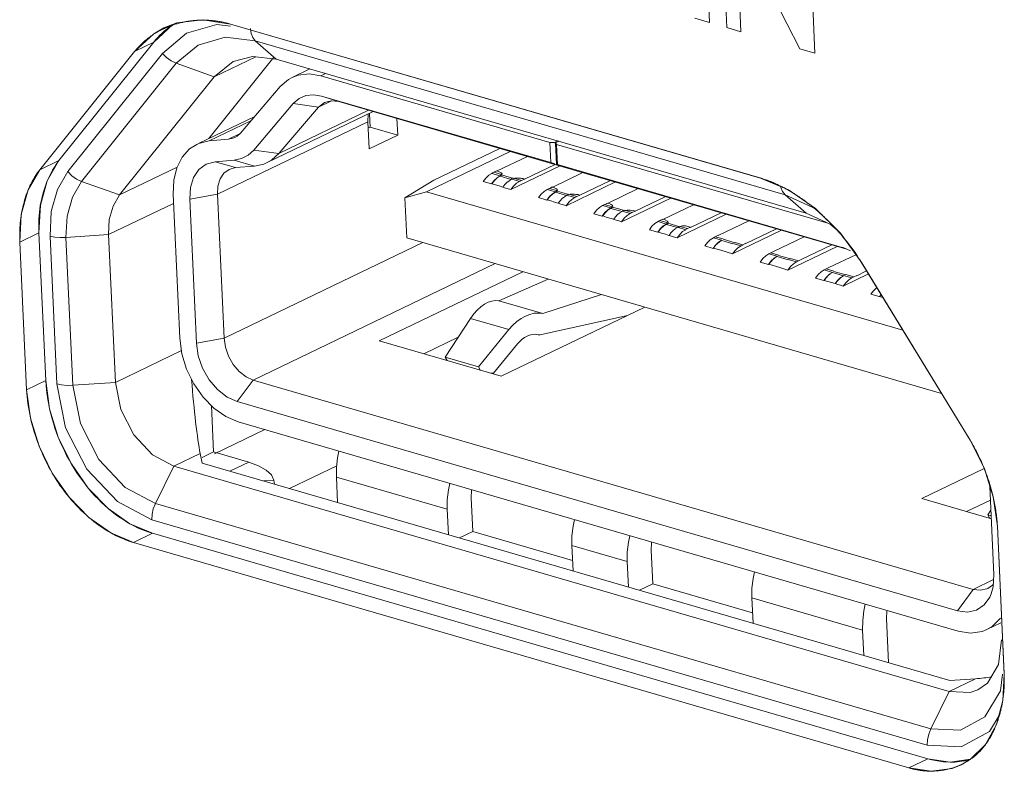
# Model space of a CAD drawing. Header units: millimetres. Extents: x 3925 to 5043, y -86 to 778.
# Tile 86 of 256: x 4536.96 to 4540.32, y 124.48 to 127.05. Entities that reach past the tile are written whole.
import ezdxf

# ---------------------------------------------------------------- set-up
doc = ezdxf.new("R2010")
doc.units = ezdxf.units.MM
doc.header["$LTSCALE"] = 46.255
for name, color, linetype in [('11_190F4G00BDXF_CONTINUOUS_LINE', 7, 'CONTINUOUS'), ('H30-IO-SHIELDXF_CONTINUOUS_LINE', 7, 'CONTINUOUS'), ('H30-LEFT-COVDXF_CONTINUOUS_LINE', 7, 'CONTINUOUS'), ('H30K-IO-LABEDXF_CONTINUOUS_LINE', 7, 'CONTINUOUS'), ('H30K-REAR-CODXF_CONTINUOUS_LINE', 7, 'CONTINUOUS'), ('LABEL-IO-H30DXF_CONTINUOUS_LINE', 7, 'CONTINUOUS')]:
    doc.layers.add(name, color=color, linetype=linetype)

msp = doc.modelspace()

# ---------------------------------------------------------------- linework, layer by layer
at = {"layer": '11_190F4G00BDXF_CONTINUOUS_LINE', "color": 7, "linetype": 'Continuous', "lineweight": 0}
for p, q in [((4537.9501, 126.883), (4537.8893, 126.8537)), ((4538.0039, 126.8674), (4537.9872, 126.8593)), ((4538.7695, 126.6317), (4537.9872, 126.8593)), ((4537.7137, 126.6638), (4537.8489, 126.8222)), ((4537.9903, 126.79), (4538.7727, 126.5625)), ((4538.049, 126.7711), (4537.9903, 126.79)), ((4537.8935, 126.7641), (4537.7583, 126.6057)), ((4537.9799, 126.7526), (4537.8447, 126.5942)), ((4537.9799, 126.7526), (4537.8935, 126.7641)), ((4537.9799, 126.7526), (4538.0244, 126.774)), ((4538.0001, 126.7683), (4537.9799, 126.7526)), ((4538.8408, 126.5408), (4538.049, 126.7711)), ((4537.7621, 126.7205), (4537.5726, 126.6292)), ((4537.8043, 126.5627), (4538.1661, 126.7371)), ((4537.8447, 126.5942), (4538.1506, 126.7416)), ((4538.1477, 126.7019), (4538.1494, 126.729)), ((4538.1554, 126.6842), (4538.1533, 126.7309)), ((4538.2473, 126.7134), (4538.2499, 126.6567)), ((4537.749, 126.7052), (4537.6067, 126.6366)), ((4538.1477, 126.7019), (4537.6345, 126.4546)), ((4538.152, 126.6095), (4538.1477, 126.7019)), ((4538.1487, 126.681), (4538.1554, 126.6842)), ((4538.1554, 126.6842), (4538.2499, 126.6567)), ((4537.7102, 126.6607), (4537.6721, 126.6423)), ((4538.2499, 126.6567), (4538.152, 126.6095)), ((4537.5394, 126.6093), (4537.5639, 126.625)), ((4537.5639, 126.625), (4537.5707, 126.6281)), ((4537.5707, 126.6281), (4537.6067, 126.6366)), ((4537.6067, 126.6366), (4537.6721, 126.6423)), ((4538.7727, 126.5625), (4538.7695, 126.6317)), ((4538.7871, 126.6329), (4538.7833, 126.6316)), ((4538.7871, 126.6329), (4538.7957, 126.637)), ((4538.7873, 126.6285), (4538.7871, 126.6329)), ((4538.7879, 126.6285), (4538.7886, 126.6302)), ((4538.7912, 126.557), (4538.7879, 126.6285)), ((4538.7886, 126.6302), (4538.7909, 126.6318)), ((4538.7995, 126.6359), (4538.7909, 126.6318)), ((4538.7944, 126.5559), (4538.7911, 126.6286)), ((4538.7922, 126.6251), (4538.7954, 126.5559)), ((4539.7175, 126.356), (4538.7922, 126.6251)), ((4537.8447, 126.5942), (4537.7583, 126.6057)), ((4538.3483, 126.4634), (4538.6339, 126.601)), ((4538.3735, 126.5025), (4538.5989, 126.6112)), ((4538.5875, 126.5329), (4538.6931, 126.5838)), ((4537.6264, 126.5656), (4537.6918, 126.5712)), ((4537.6961, 126.5455), (4537.6264, 126.5656)), ((4537.6961, 126.5455), (4537.6747, 126.5397)), ((4537.6918, 126.5712), (4537.7615, 126.5511)), ((4537.7615, 126.5511), (4537.6961, 126.5455)), ((4538.8039, 126.5515), (4538.636, 126.4706)), ((4538.682, 126.5062), (4538.7871, 126.5564)), ((4538.7944, 126.5559), (4538.8446, 126.5397)), ((4538.7954, 126.5559), (4539.7668, 126.2733)), ((4538.5995, 126.5177), (4538.5711, 126.526)), ((4538.5776, 126.5296), (4538.5828, 126.5321)), ((4538.5776, 126.5296), (4538.6044, 126.5218)), ((4538.5828, 126.5321), (4538.5874, 126.5343)), ((4538.5874, 126.5343), (4538.5969, 126.5316)), ((4538.5889, 126.5112), (4538.5995, 126.5177)), ((4538.5995, 126.5163), (4538.5895, 126.5102)), ((4538.5995, 126.5163), (4538.5995, 126.5177)), ((4538.6374, 126.5054), (4538.5995, 126.5163)), ((4538.6045, 126.5204), (4538.6454, 126.5085)), ((4538.7765, 126.478), (4538.882, 126.5288)), ((4539.7827, 126.2668), (4538.8446, 126.5397)), ((4537.5425, 126.4778), (4537.5401, 126.4383)), ((4538.2747, 126.4423), (4538.3735, 126.5025)), ((4538.5699, 126.4898), (4538.5415, 126.4981)), ((4538.5714, 126.4905), (4538.5699, 126.4898)), ((4538.6373, 126.5068), (4538.6656, 126.4985)), ((4538.6453, 126.5099), (4538.6721, 126.5021)), ((4538.682, 126.5062), (4538.6721, 126.5021)), ((4538.7666, 126.4746), (4538.7719, 126.4771)), ((4538.7719, 126.4771), (4538.7764, 126.4794)), ((4538.7764, 126.4794), (4538.7859, 126.4766)), ((4538.993, 126.4966), (4538.8251, 126.4156)), ((4538.871, 126.4512), (4538.976, 126.5015)), ((4537.506, 125.9629), (4537.4834, 126.4548)), ((4537.5401, 126.4383), (4537.6345, 126.4546)), ((4537.6345, 126.4546), (4537.6571, 125.9627)), ((4538.2747, 126.4423), (4538.3483, 126.4634)), ((4539.9736, 125.9906), (4538.3483, 126.4634)), ((4538.7885, 126.4628), (4538.7601, 126.471)), ((4538.7666, 126.4746), (4538.7934, 126.4669)), ((4538.7779, 126.4562), (4538.7885, 126.4628)), ((4538.7886, 126.4614), (4538.7785, 126.4553)), ((4538.7886, 126.4614), (4538.7885, 126.4628)), ((4538.8264, 126.4505), (4538.7886, 126.4614)), ((4538.7935, 126.4655), (4538.8344, 126.4536)), ((4538.8263, 126.4518), (4538.8546, 126.4435)), ((4538.8344, 126.455), (4538.8612, 126.4471)), ((4538.8711, 126.4512), (4538.8612, 126.4471)), ((4538.9655, 126.4231), (4539.0709, 126.4739)), ((4539.0601, 126.3963), (4539.165, 126.4465)), ((4537.5401, 126.4383), (4537.5627, 125.9465)), ((4538.2747, 126.4423), (4538.281, 126.3053)), ((4538.7589, 126.4348), (4538.7305, 126.4431)), ((4538.7604, 126.4355), (4538.7589, 126.4348)), ((4538.9775, 126.4078), (4538.9491, 126.416)), ((4538.9557, 126.4196), (4538.9609, 126.4222)), ((4538.9557, 126.4196), (4538.9825, 126.4119)), ((4538.9609, 126.4222), (4538.9655, 126.4244)), ((4538.9655, 126.4244), (4538.975, 126.4217)), ((4538.9825, 126.4106), (4539.0234, 126.3987)), ((4539.182, 126.4416), (4539.0141, 126.3606)), ((4539.1546, 126.3682), (4539.2598, 126.4189)), ((4538.9479, 126.3799), (4538.9196, 126.3881)), ((4538.9494, 126.3805), (4538.9479, 126.3799)), ((4538.9669, 126.4013), (4538.9775, 126.4078)), ((4538.9776, 126.4065), (4538.9675, 126.4004)), ((4538.9776, 126.4065), (4538.9775, 126.4078)), ((4539.0154, 126.3956), (4538.9776, 126.4065)), ((4539.0153, 126.3968), (4539.0437, 126.3885)), ((4539.0234, 126.4), (4539.0502, 126.3922)), ((4539.0601, 126.3963), (4539.0502, 126.3922)), ((4539.371, 126.3866), (4539.2031, 126.3056)), ((4539.249, 126.3414), (4539.3536, 126.3917)), ((4539.1665, 126.3528), (4539.1382, 126.3611)), ((4539.1447, 126.3647), (4539.1545, 126.3694)), ((4539.1447, 126.3647), (4539.1715, 126.3569)), ((4539.1545, 126.3694), (4539.164, 126.3667)), ((4539.1559, 126.3463), (4539.1665, 126.3528)), ((4539.1667, 126.3516), (4539.1566, 126.3455)), ((4539.1667, 126.3516), (4539.1665, 126.3528)), ((4539.2045, 126.3407), (4539.1667, 126.3516)), ((4539.1716, 126.3557), (4539.2125, 126.3438)), ((4539.2125, 126.345), (4539.2392, 126.3372)), ((4539.2395, 126.3447), (4539.249, 126.3419)), ((4539.4481, 126.3642), (4539.3435, 126.3138)), ((4539.137, 126.3249), (4539.1086, 126.3331)), ((4539.1383, 126.3255), (4539.137, 126.3249)), ((4539.2044, 126.3419), (4539.2327, 126.3336)), ((4539.249, 126.3419), (4539.2392, 126.3372)), ((4539.3337, 126.3097), (4539.3435, 126.3144)), ((4539.3337, 126.3097), (4539.3605, 126.302)), ((4539.56, 126.3316), (4539.3921, 126.2507)), ((4539.4381, 126.2864), (4539.5426, 126.3367)), ((4539.6371, 126.3092), (4539.5325, 126.2589)), ((4537.6571, 125.9627), (4538.3353, 126.2895)), ((4540.1056, 125.7746), (4538.281, 126.3053)), ((4539.326, 126.2699), (4539.2976, 126.2782)), ((4539.3556, 126.2979), (4539.3272, 126.3061)), ((4539.345, 126.2913), (4539.3556, 126.2979)), ((4539.3935, 126.2858), (4539.3557, 126.2967)), ((4539.3606, 126.3008), (4539.4016, 126.2889)), ((4539.3934, 126.2869), (4539.4217, 126.2786)), ((4539.4015, 126.29), (4539.4282, 126.2822)), ((4539.4381, 126.287), (4539.4282, 126.2822)), ((4539.7491, 126.2766), (4539.5812, 126.1957)), ((4539.6271, 126.2315), (4539.7316, 126.2817)), ((4539.3273, 126.2705), (4539.326, 126.2699)), ((4539.5446, 126.2429), (4539.5162, 126.2511)), ((4539.5227, 126.2547), (4539.5325, 126.2594)), ((4539.5227, 126.2547), (4539.5496, 126.247)), ((4539.5341, 126.2364), (4539.5447, 126.2429)), ((4539.5825, 126.2309), (4539.5448, 126.2418)), ((4539.5496, 126.2459), (4539.5906, 126.234)), ((4539.8132, 126.2481), (4539.7215, 126.204)), ((4539.7703, 126.2723), (4539.7668, 126.2733)), ((4539.7948, 126.2616), (4539.7703, 126.2723)), ((4537.7569, 125.8198), (4538.5825, 126.2176)), ((4539.515, 126.2149), (4539.4866, 126.2232)), ((4539.5163, 126.2155), (4539.515, 126.2149)), ((4539.5534, 126.2042), (4539.5163, 126.2155)), ((4539.5825, 126.2319), (4539.6107, 126.2236)), ((4539.5906, 126.2351), (4539.6172, 126.2272)), ((4539.6271, 126.232), (4539.6172, 126.2272)), ((4538.1864, 125.954), (4538.6767, 126.1902)), ((4539.5812, 126.1957), (4539.5534, 126.2042)), ((4539.7337, 126.1879), (4539.7052, 126.1961)), ((4539.7118, 126.1997), (4539.7215, 126.2045)), ((4539.7386, 126.192), (4539.7118, 126.1997)), ((4539.7231, 126.1814), (4539.7337, 126.1879)), ((4539.7715, 126.1759), (4539.7338, 126.1869)), ((4539.7387, 126.191), (4539.7797, 126.1791)), ((4539.8565, 126.1823), (4539.7702, 126.1407)), ((4539.7715, 126.1769), (4539.7998, 126.1686)), ((4539.7796, 126.1801), (4539.8063, 126.1722)), ((4539.8162, 126.177), (4539.8063, 126.1722)), ((4539.8162, 126.1765), (4539.8472, 126.1915)), ((4538.5955, 126.091), (4538.7634, 126.165)), ((4539.704, 126.1599), (4539.6757, 126.1682)), ((4539.7053, 126.1605), (4539.704, 126.1599)), ((4539.7425, 126.1493), (4539.7053, 126.1605)), ((4538.945, 126.1122), (4538.745, 126.0475)), ((4539.893, 126.105), (4539.8647, 126.1132)), ((4539.8993, 126.1123), (4539.8943, 126.1055)), ((4538.745, 126.0475), (4538.5955, 126.091)), ((4539.8943, 126.1055), (4539.893, 126.105)), ((4539.9055, 126.102), (4539.8943, 126.1055)), ((4539.0932, 126.0691), (4538.6029, 125.8328)), ((4539.0337, 126.0404), (4538.7402, 125.9757)), ((4538.4119, 125.8983), (4538.4986, 126.0304)), ((4538.4986, 126.0304), (4538.6294, 125.9924)), ((4538.6294, 125.9924), (4538.5253, 125.8653)), ((4537.5132, 125.9099), (4537.506, 125.9629)), ((4537.5627, 125.9465), (4537.6571, 125.9627)), ((4538.6029, 125.8328), (4538.1864, 125.954)), ((4538.4563, 125.966), (4538.3391, 125.9096)), ((4538.659, 125.9439), (4538.5771, 125.8439)), ((4538.4182, 125.8865), (4538.4119, 125.8983)), ((4538.4119, 125.8983), (4538.5253, 125.8653)), ((4538.5253, 125.8653), (4538.5327, 125.8532)), ((4538.5771, 125.8439), (4538.5673, 125.8432)), ((4537.7025, 125.7464), (4537.7569, 125.8198)), ((4537.7569, 125.8198), (4540.2142, 125.1051)), ((4537.7025, 125.7464), (4540.1598, 125.0316)), ((4537.6631, 125.6953), (4537.6224, 125.724)), ((4537.7057, 125.6771), (4537.6631, 125.6953)), ((4537.7057, 125.6771), (4540.163, 124.9624)), ((4540.0388, 125.4152), (4540.2491, 125.5165)), ((4538.0407, 125.4886), (4538.0447, 125.4016)), ((4538.4188, 125.3786), (4538.0407, 125.4886)), ((4540.2707, 125.4578), (4540.2847, 125.1548)), ((4538.5004, 125.418), (4538.5057, 125.3025)), ((4540.2759, 125.3462), (4540.0388, 125.4152)), ((4540.2729, 125.41), (4540.1915, 125.3708)), ((4538.4228, 125.2916), (4538.4188, 125.3786)), ((4540.2745, 125.3751), (4540.2643, 125.3595)), ((4540.2706, 125.3477), (4540.2643, 125.3595)), ((4540.2643, 125.3595), (4540.2754, 125.3563)), ((4538.4603, 125.2807), (4538.5057, 125.3025)), ((4538.5057, 125.3025), (4538.8464, 125.2034)), ((4538.8441, 125.2549), (4538.8481, 125.1679)), ((4539.0331, 125.1999), (4538.8441, 125.2549)), ((4539.1147, 125.2393), (4539.12, 125.1238)), ((4539.0371, 125.1129), (4539.0331, 125.1999)), ((4540.2142, 125.1051), (4540.2836, 125.1385)), ((4540.2821, 125.1141), (4540.2847, 125.1548)), ((4539.12, 125.1238), (4539.0747, 125.102)), ((4539.12, 125.1238), (4539.4608, 125.0247)), ((4540.1598, 125.0316), (4540.2142, 125.1051)), ((4540.2754, 125.0901), (4540.2821, 125.1141)), ((4539.4584, 125.0762), (4539.4624, 124.9892)), ((4539.8364, 124.9663), (4539.4584, 125.0762)), ((4539.9181, 125.0056), (4539.925, 124.8547)), ((4539.8404, 124.8793), (4539.8364, 124.9663)), ((4540.3079, 124.9907), (4540.2609, 124.968))]:
    msp.add_line(p, q, dxfattribs=at)
for points in [[(4537.8489, 126.8222), (4537.8768, 126.8467), (4537.8893, 126.8536)], [(4537.8893, 126.8536), (4537.9102, 126.8614), (4537.9476, 126.8657), (4537.9872, 126.8593)], [(4537.9903, 126.79), (4537.9626, 126.7945), (4537.9365, 126.7915), (4537.9131, 126.7812), (4537.8935, 126.7641)], [(4538.049, 126.7711), (4538.0228, 126.7742), (4538.0001, 126.7683)], [(4537.6721, 126.6423), (4537.6877, 126.6457), (4537.6935, 126.6481)], [(4537.6935, 126.6481), (4537.7017, 126.6529), (4537.7137, 126.6638)], [(4538.7833, 126.6316), (4538.7786, 126.6309), (4538.7738, 126.631), (4538.7695, 126.6317)], [(4538.7922, 126.6251), (4538.7892, 126.6265), (4538.7879, 126.6282), (4538.7879, 126.6285)], [(4537.4834, 126.4548), (4537.4854, 126.5022), (4537.4958, 126.545), (4537.5141, 126.5812), (4537.5394, 126.6093)], [(4537.7583, 126.6057), (4537.7393, 126.5883), (4537.7168, 126.5767), (4537.6918, 126.5712)], [(4537.8447, 126.5942), (4537.8208, 126.5724), (4537.8043, 126.5627)], [(4537.6264, 126.5656), (4537.5965, 126.5575), (4537.5717, 126.5393), (4537.5533, 126.5122), (4537.5425, 126.4778)], [(4537.8043, 126.5627), (4537.7928, 126.5579), (4537.7615, 126.5511)], [(4537.6747, 126.5397), (4537.657, 126.5267), (4537.6439, 126.5073), (4537.6362, 126.4827), (4537.6345, 126.4546)], [(4538.5711, 126.526), (4538.5605, 126.5195), (4538.5505, 126.51), (4538.5415, 126.4981)], [(4538.5699, 126.4898), (4538.5789, 126.5018), (4538.5889, 126.5112)], [(4538.5776, 126.5296), (4538.5754, 126.5285), (4538.5733, 126.5273), (4538.5711, 126.526)], [(4538.6031, 126.5276), (4538.6003, 126.5291), (4538.5969, 126.5302)], [(4538.5995, 126.5177), (4538.6004, 126.5183), (4538.6011, 126.5189), (4538.6018, 126.5194), (4538.6024, 126.5198), (4538.6028, 126.5202), (4538.6032, 126.5206), (4538.6036, 126.5209), (4538.6039, 126.5212), (4538.6041, 126.5215), (4538.6043, 126.5218), (4538.6044, 126.521)], [(4538.5995, 126.5163), (4538.6016, 126.5177), (4538.6032, 126.5191), (4538.6045, 126.5204)], [(4538.6045, 126.5204), (4538.6056, 126.5222), (4538.6058, 126.524), (4538.6049, 126.5259), (4538.6031, 126.5276)], [(4538.5895, 126.5102), (4538.58, 126.5015), (4538.5714, 126.4905)], [(4538.6084, 126.4792), (4538.5962, 126.483), (4538.5836, 126.4867), (4538.5714, 126.4905)], [(4538.636, 126.4706), (4538.6142, 126.4769), (4538.6084, 126.4792)], [(4538.6373, 126.5053), (4538.6297, 126.5009), (4538.6222, 126.4949), (4538.6152, 126.4875), (4538.6087, 126.4788)], [(4538.636, 126.4706), (4538.645, 126.4825), (4538.655, 126.492), (4538.6656, 126.4985)], [(4538.6372, 126.5067), (4538.6398, 126.5079), (4538.6425, 126.509), (4538.6453, 126.5099)], [(4538.6454, 126.5085), (4538.6497, 126.5094), (4538.6546, 126.5099), (4538.6597, 126.5101), (4538.6646, 126.5098), (4538.6689, 126.5091), (4538.6725, 126.5082)], [(4538.6656, 126.4985), (4538.6678, 126.4998), (4538.67, 126.501), (4538.6721, 126.5021)], [(4538.682, 126.5055), (4538.6816, 126.5069), (4538.679, 126.5077), (4538.6765, 126.5085), (4538.6725, 126.5082)], [(4538.7601, 126.471), (4538.7495, 126.4645), (4538.7395, 126.455), (4538.7306, 126.4431)], [(4538.7589, 126.4348), (4538.7679, 126.4468), (4538.7779, 126.4562)], [(4538.7666, 126.4746), (4538.7645, 126.4735), (4538.7623, 126.4723), (4538.7601, 126.471)], [(4538.7785, 126.4553), (4538.769, 126.4466), (4538.7604, 126.4355)], [(4538.7921, 126.4727), (4538.7894, 126.4742), (4538.786, 126.4753)], [(4538.7885, 126.4628), (4538.7894, 126.4634), (4538.7902, 126.4639), (4538.7908, 126.4644), (4538.7914, 126.4648), (4538.7919, 126.4652), (4538.7923, 126.4656), (4538.7926, 126.4659), (4538.7929, 126.4662), (4538.7932, 126.4665), (4538.7934, 126.4668), (4538.7935, 126.466)], [(4538.7886, 126.4614), (4538.7906, 126.4628), (4538.7923, 126.4642), (4538.7935, 126.4655)], [(4538.7935, 126.4655), (4538.7947, 126.4673), (4538.7949, 126.4691), (4538.794, 126.471), (4538.7921, 126.4727)], [(4538.8264, 126.4504), (4538.8187, 126.446), (4538.8112, 126.44), (4538.8042, 126.4326), (4538.7977, 126.4238)], [(4538.8251, 126.4156), (4538.834, 126.4275), (4538.844, 126.437), (4538.8546, 126.4435)], [(4538.8263, 126.4518), (4538.8289, 126.4529), (4538.8316, 126.454), (4538.8344, 126.455)], [(4538.8344, 126.4536), (4538.8388, 126.4545), (4538.8436, 126.455), (4538.8487, 126.4552), (4538.8536, 126.4549), (4538.858, 126.4543), (4538.8616, 126.4533)], [(4538.8546, 126.4435), (4538.8568, 126.4448), (4538.859, 126.446), (4538.8612, 126.4471)], [(4538.871, 126.4506), (4538.8706, 126.452), (4538.8681, 126.4528), (4538.8655, 126.4536), (4538.8616, 126.4533)], [(4538.7974, 126.4242), (4538.7852, 126.428), (4538.7726, 126.4317), (4538.7604, 126.4355)], [(4538.8251, 126.4156), (4538.816, 126.4185), (4538.8065, 126.4213), (4538.7974, 126.4242)], [(4538.9491, 126.416), (4538.9386, 126.4095), (4538.9285, 126.4001), (4538.9196, 126.3881)], [(4538.9557, 126.4196), (4538.9535, 126.4185), (4538.9513, 126.4173), (4538.9491, 126.416)], [(4538.9812, 126.4178), (4538.9784, 126.4193), (4538.975, 126.4204)], [(4538.9775, 126.4078), (4538.9784, 126.4084), (4538.9792, 126.4089), (4538.9798, 126.4094), (4538.9804, 126.4098), (4538.9809, 126.4102), (4538.9813, 126.4106), (4538.9816, 126.411), (4538.9819, 126.4113), (4538.9822, 126.4115), (4538.9824, 126.4118), (4538.9825, 126.4111)], [(4538.9776, 126.4065), (4538.9797, 126.4079), (4538.9813, 126.4093), (4538.9825, 126.4106)], [(4538.9825, 126.4106), (4538.9837, 126.4124), (4538.9839, 126.4142), (4538.9831, 126.4161), (4538.9812, 126.4178)], [(4538.9479, 126.3799), (4538.9569, 126.3918), (4538.9669, 126.4013)], [(4538.9675, 126.4004), (4538.958, 126.3916), (4538.9494, 126.3805)], [(4538.9864, 126.3692), (4538.9742, 126.373), (4538.9616, 126.3767), (4538.9494, 126.3805)], [(4539.0154, 126.3956), (4539.0077, 126.3911), (4539.0002, 126.3851), (4538.9932, 126.3776), (4538.9867, 126.3688)], [(4539.0141, 126.3606), (4539.0231, 126.3726), (4539.0331, 126.382), (4539.0437, 126.3885)], [(4539.0153, 126.3968), (4539.0179, 126.3979), (4539.0206, 126.399), (4539.0234, 126.4)], [(4539.0234, 126.3987), (4539.0278, 126.3996), (4539.0327, 126.4001), (4539.0378, 126.4003), (4539.0427, 126.4), (4539.047, 126.3994), (4539.0506, 126.3984)], [(4539.0437, 126.3885), (4539.0458, 126.3899), (4539.048, 126.3911), (4539.0502, 126.3922)], [(4539.0601, 126.3957), (4539.0597, 126.3971), (4539.0571, 126.3979), (4539.0546, 126.3987), (4539.0506, 126.3984)], [(4539.0141, 126.3606), (4539.005, 126.3635), (4538.9955, 126.3663), (4538.9864, 126.3692)], [(4539.1382, 126.3611), (4539.1276, 126.3545), (4539.1176, 126.3451), (4539.1086, 126.3331)], [(4539.137, 126.3249), (4539.1459, 126.3368), (4539.1559, 126.3463)], [(4539.1447, 126.3647), (4539.1425, 126.3636), (4539.1403, 126.3624), (4539.1382, 126.3611)], [(4539.1566, 126.3455), (4539.147, 126.3367), (4539.1383, 126.3255)], [(4539.1703, 126.3629), (4539.1675, 126.3644), (4539.1641, 126.3655)], [(4539.1665, 126.3528), (4539.1674, 126.3534), (4539.1682, 126.3539), (4539.1689, 126.3544), (4539.1694, 126.3549), (4539.1699, 126.3553), (4539.1703, 126.3556), (4539.1707, 126.356), (4539.171, 126.3563), (4539.1712, 126.3566), (4539.1714, 126.3568), (4539.1715, 126.3562)], [(4539.1667, 126.3516), (4539.1687, 126.353), (4539.1704, 126.3544), (4539.1716, 126.3557)], [(4539.1716, 126.3557), (4539.1728, 126.3574), (4539.173, 126.3593), (4539.1721, 126.3612), (4539.1703, 126.3629)], [(4539.2125, 126.3438), (4539.2099, 126.3429), (4539.2072, 126.3419), (4539.2045, 126.3407)], [(4539.2125, 126.345), (4539.2168, 126.3459), (4539.2217, 126.3464), (4539.2268, 126.3465), (4539.2316, 126.3462), (4539.236, 126.3456), (4539.2395, 126.3447)], [(4539.1754, 126.3142), (4539.1632, 126.318), (4539.1506, 126.3217), (4539.1383, 126.3255)], [(4539.2031, 126.3056), (4539.194, 126.3086), (4539.1845, 126.3113), (4539.1754, 126.3142)], [(4539.2044, 126.3407), (4539.1967, 126.3362), (4539.1892, 126.3301), (4539.1822, 126.3226), (4539.1757, 126.3139)], [(4539.2031, 126.3056), (4539.2121, 126.3176), (4539.2221, 126.327), (4539.2327, 126.3336)], [(4539.2327, 126.3336), (4539.2348, 126.3349), (4539.237, 126.3361), (4539.2392, 126.3372)], [(4539.3337, 126.3097), (4539.3315, 126.3086), (4539.3294, 126.3074), (4539.3272, 126.3061)], [(4539.3272, 126.3061), (4539.3166, 126.2995), (4539.3066, 126.2901), (4539.2976, 126.2781)], [(4539.326, 126.2699), (4539.335, 126.2819), (4539.345, 126.2913)], [(4539.3407, 126.2864), (4539.3337, 126.2791), (4539.3273, 126.2705)], [(4539.3556, 126.2979), (4539.3481, 126.2924), (4539.3407, 126.2864)], [(4539.3921, 126.2507), (4539.4011, 126.2626), (4539.4111, 126.2721), (4539.4217, 126.2786)], [(4539.4217, 126.2786), (4539.4239, 126.2799), (4539.426, 126.2811), (4539.4282, 126.2822)], [(4539.3921, 126.2507), (4539.3522, 126.2631), (4539.3396, 126.2667), (4539.3273, 126.2705)], [(4539.5162, 126.2511), (4539.5056, 126.2446), (4539.4956, 126.2351), (4539.4866, 126.2232)], [(4539.5227, 126.2547), (4539.5206, 126.2536), (4539.5184, 126.2524), (4539.5162, 126.2511)], [(4539.5447, 126.2429), (4539.5371, 126.2374), (4539.5297, 126.2315)], [(4539.515, 126.2149), (4539.524, 126.2269), (4539.5341, 126.2364)], [(4539.5297, 126.2315), (4539.5227, 126.2242), (4539.5163, 126.2155)], [(4539.5812, 126.1957), (4539.5901, 126.2076), (4539.6001, 126.2171), (4539.6107, 126.2236)], [(4539.6107, 126.2236), (4539.6129, 126.2249), (4539.6151, 126.2261), (4539.6172, 126.2272)], [(4539.7052, 126.1961), (4539.6946, 126.1896), (4539.6846, 126.1801), (4539.6757, 126.1682)], [(4539.704, 126.1599), (4539.713, 126.1719), (4539.7231, 126.1814)], [(4539.7118, 126.1997), (4539.7096, 126.1986), (4539.7074, 126.1974), (4539.7052, 126.1961)], [(4539.7187, 126.1766), (4539.7117, 126.1692), (4539.7053, 126.1605)], [(4539.7337, 126.1879), (4539.7261, 126.1825), (4539.7187, 126.1766)], [(4539.7715, 126.1764), (4539.7613, 126.1697), (4539.7516, 126.1606), (4539.7425, 126.1494)], [(4539.7715, 126.1764), (4539.7611, 126.1706), (4539.7513, 126.1614), (4539.7426, 126.1493)], [(4539.7702, 126.1407), (4539.7611, 126.1436), (4539.7516, 126.1464), (4539.7425, 126.1493)], [(4539.7702, 126.1407), (4539.7792, 126.1526), (4539.7892, 126.1621), (4539.7998, 126.1686)], [(4539.7998, 126.1686), (4539.8019, 126.1699), (4539.8041, 126.1711), (4539.8063, 126.1722)], [(4539.8851, 126.1355), (4539.8837, 126.1346), (4539.8737, 126.1252), (4539.8647, 126.1132)], [(4537.5627, 125.9465), (4537.5692, 125.9032), (4537.5842, 125.8604), (4537.6068, 125.8209)], [(4537.7569, 125.8198), (4537.7323, 125.8308), (4537.709, 125.849), (4537.6885, 125.873), (4537.6724, 125.9013), (4537.6617, 125.9319), (4537.6571, 125.9627)], [(4537.554, 125.8069), (4537.5295, 125.8571), (4537.5132, 125.9099)], [(4537.6224, 125.724), (4537.5854, 125.7618), (4537.554, 125.8069)], [(4537.6068, 125.8209), (4537.6353, 125.7873), (4537.6679, 125.7619), (4537.7025, 125.7464)], [(4538.0494, 125.5771), (4538.0447, 125.5547), (4538.041, 125.5212), (4538.0407, 125.4886)], [(4538.4188, 125.3786), (4538.419, 125.4112), (4538.4228, 125.4447), (4538.4275, 125.4672)], [(4538.5021, 125.4455), (4538.5015, 125.443), (4538.5004, 125.418)], [(4538.8528, 125.3435), (4538.8481, 125.321), (4538.8443, 125.2875), (4538.8441, 125.2549)], [(4539.0331, 125.1999), (4539.0334, 125.2325), (4539.0371, 125.266), (4539.0418, 125.2885)], [(4539.1164, 125.2668), (4539.1159, 125.2643), (4539.1147, 125.2393)], [(4539.4671, 125.1648), (4539.4624, 125.1423), (4539.4587, 125.1088), (4539.4584, 125.0762)], [(4540.2142, 125.1051), (4540.2385, 125.1019), (4540.2608, 125.1068), (4540.2632, 125.1079)], [(4540.2632, 125.1079), (4540.2795, 125.1194), (4540.2827, 125.1239)], [(4540.1598, 125.0316), (4540.1939, 125.0272), (4540.225, 125.0341), (4540.2512, 125.0518), (4540.2706, 125.079), (4540.2754, 125.0901)], [(4539.8364, 124.9663), (4539.8367, 124.9989), (4539.8404, 125.0324), (4539.8452, 125.0548)], [(4539.9198, 125.0331), (4539.9192, 125.0306), (4539.9181, 125.0056)], [(4540.3072, 125.007), (4540.3067, 125.0063), (4540.2786, 124.9785), (4540.2609, 124.968)], [(4540.2609, 124.968), (4540.2441, 124.9615), (4540.205, 124.9559), (4540.163, 124.9624)]]:
    msp.add_lwpolyline(points, dxfattribs=at)
for centre, major_axis, ratio, start_param, end_param in [((4538.7812, 126.5597), (0.0127, -0.0039), 0.014312, 1.150606, 2.30588), ((4538.8039, 126.5531), (0.0127, -0.0039), 0.014312, 2.30588, 3.146686), ((4538.5576, 125.9201), (0.0417, 0.1701), 0.563537, 0.039072, 1.01054), ((4538.6985, 125.8792), (0.0576, 0.1654), 0.667585, 0.097791, 1.069259), ((4538.6985, 125.8792), (0.0329, 0.0945), 0.667585, 0.097791, 1.069259), ((4538.745, 126.0475), (0.0247, 0.0709), 0.667585, -3.043801, -2.751355)]:
    msp.add_ellipse(centre, major_axis=major_axis, ratio=ratio, start_param=start_param, end_param=end_param, dxfattribs=at)
at = {"layer": 'H30-IO-SHIELDXF_CONTINUOUS_LINE', "color": 7, "linetype": 'Continuous', "lineweight": 0}
for p, q in [((4537.6211, 125.5746), (4537.6139, 125.7328)), ((4537.6211, 125.5746), (4537.5823, 125.5558)), ((4537.7413, 125.5396), (4537.6211, 125.5746)), ((4537.7413, 125.5396), (4537.6769, 125.5086)), ((4537.8271, 125.4777), (4537.7913, 125.4753)), ((4537.8271, 125.4777), (4537.8298, 125.4641))]:
    msp.add_line(p, q, dxfattribs=at)
msp.add_lwpolyline([(4537.7413, 125.5396), (4537.7751, 125.5274), (4537.8012, 125.5126), (4537.8188, 125.4958), (4537.8271, 125.4777)], dxfattribs=at)
at = {"layer": 'H30-LEFT-COVDXF_CONTINUOUS_LINE', "color": 7, "linetype": 'Continuous', "lineweight": 0}
for p, q in [((4537.6243, 125.568), (4537.7962, 125.6508)), ((4537.8811, 125.4491), (4538.0416, 125.5265))]:
    msp.add_line(p, q, dxfattribs=at)
at = {"layer": 'H30K-IO-LABEDXF_CONTINUOUS_LINE', "color": 7, "linetype": 'Continuous', "lineweight": 0}
for p, q in [((4539.2925, 127.5075), (4539.314, 127.0411)), ((4539.3728, 127.024), (4539.3513, 127.4904)), ((4539.6522, 127.4029), (4539.6736, 126.9365)), ((4539.6217, 126.9516), (4539.4045, 127.376)), ((4539.4045, 127.376), (4539.4213, 127.0099)), ((4539.314, 127.0411), (4539.2633, 127.0558)), ((4539.4213, 127.0099), (4539.3728, 127.024)), ((4539.6736, 126.9365), (4539.6217, 126.9516)), ((4537.0285, 126.5383), (4537.3519, 126.942)), ((4539.7485, 126.333), (4539.7508, 126.3306)), ((4539.7508, 126.3306), (4539.7552, 126.3256)), ((4539.7552, 126.3256), (4539.7596, 126.3206)), ((4539.7596, 126.3206), (4539.7639, 126.3156)), ((4539.7639, 126.3156), (4539.7682, 126.3105)), ((4539.7682, 126.3105), (4539.7784, 126.2981)), ((4536.9835, 125.7865), (4536.9603, 126.2911)), ((4539.8302, 126.2253), (4540.2031, 125.615)), ((4539.994, 124.4954), (4537.3477, 125.2651)), ((4540.3154, 124.7315), (4540.3133, 124.7179))]:
    msp.add_line(p, q, dxfattribs=at)
for points in [[(4537.5461, 127.047), (4537.5488, 127.0473), (4537.5515, 127.0476), (4537.5542, 127.0479), (4537.5569, 127.0481), (4537.5596, 127.0483), (4537.5624, 127.0485), (4537.5651, 127.0487), (4537.5678, 127.0489), (4537.5706, 127.049)], [(4537.5706, 127.049), (4537.5733, 127.0491), (4537.5761, 127.0492), (4537.5788, 127.0493), (4537.5816, 127.0493), (4537.5844, 127.0493), (4537.5872, 127.0493), (4537.5899, 127.0493), (4537.5927, 127.0493), (4537.5955, 127.0492)], [(4537.5955, 127.0492), (4537.5987, 127.0491), (4537.602, 127.0489), (4537.6052, 127.0487), (4537.6084, 127.0485), (4537.6117, 127.0483), (4537.6149, 127.048), (4537.6182, 127.0477), (4537.6214, 127.0474), (4537.6246, 127.047), (4537.6279, 127.0466)], [(4537.417, 127.0008), (4537.4209, 127.0033), (4537.4249, 127.0057), (4537.4289, 127.0081), (4537.4329, 127.0104), (4537.437, 127.0126), (4537.4411, 127.0148), (4537.4452, 127.0169), (4537.4494, 127.019), (4537.4536, 127.021), (4537.4579, 127.0229), (4537.4621, 127.0247), (4537.4664, 127.0265), (4537.4708, 127.0283), (4537.4752, 127.0299), (4537.4796, 127.0315)], [(4537.4796, 127.0315), (4537.483, 127.0327), (4537.4865, 127.0339), (4537.49, 127.035), (4537.4936, 127.0361), (4537.4971, 127.0371), (4537.5007, 127.0381), (4537.5043, 127.0391), (4537.5078, 127.04), (4537.5114, 127.0408), (4537.5151, 127.0417), (4537.5187, 127.0425)], [(4537.5187, 127.0425), (4537.5217, 127.0431), (4537.5247, 127.0437), (4537.5278, 127.0442), (4537.5308, 127.0448), (4537.5338, 127.0453), (4537.5369, 127.0457), (4537.54, 127.0462), (4537.543, 127.0466), (4537.5461, 127.047)], [(4537.6279, 127.0466), (4537.6316, 127.0461), (4537.6353, 127.0455), (4537.639, 127.045), (4537.6427, 127.0443), (4537.6464, 127.0437), (4537.6501, 127.043), (4537.6538, 127.0422), (4537.6575, 127.0414), (4537.6612, 127.0406), (4537.6649, 127.0397), (4537.6686, 127.0388), (4537.6723, 127.0378), (4537.676, 127.0368), (4537.6796, 127.0358)], [(4537.6796, 127.0358), (4539.4907, 126.509), (4539.4936, 126.5081), (4539.4964, 126.5072), (4539.4992, 126.5063), (4539.502, 126.5054), (4539.5049, 126.5044), (4539.5077, 126.5034), (4539.5105, 126.5024), (4539.5134, 126.5014), (4539.5162, 126.5003), (4539.5191, 126.4992)], [(4537.3519, 126.942), (4537.355, 126.9458), (4537.3582, 126.9496), (4537.3615, 126.9533), (4537.3648, 126.9569), (4537.3682, 126.9605), (4537.3716, 126.964), (4537.3751, 126.9674), (4537.3786, 126.9708), (4537.3822, 126.9741), (4537.3859, 126.9773), (4537.3896, 126.9805), (4537.3934, 126.9836), (4537.3972, 126.9866), (4537.4011, 126.9896), (4537.405, 126.9925), (4537.4089, 126.9953), (4537.413, 126.9981), (4537.417, 127.0008)], [(4537.0043, 126.5019), (4537.0059, 126.5047), (4537.0075, 126.5075), (4537.0091, 126.5102), (4537.0107, 126.513), (4537.0124, 126.5156), (4537.0141, 126.5183), (4537.0158, 126.5209), (4537.0176, 126.5235), (4537.0193, 126.5261), (4537.0211, 126.5286), (4537.0229, 126.5311), (4537.0248, 126.5335), (4537.0266, 126.5359), (4537.0285, 126.5383)], [(4536.9603, 126.2911), (4536.96, 126.2995), (4536.9598, 126.3078), (4536.9598, 126.3161), (4536.9599, 126.3244), (4536.9602, 126.3326), (4536.9606, 126.3408), (4536.9612, 126.3489), (4536.9619, 126.357), (4536.9628, 126.3651), (4536.9638, 126.373), (4536.9649, 126.381), (4536.9662, 126.3888), (4536.9676, 126.3966), (4536.9691, 126.4043), (4536.9708, 126.4119), (4536.9726, 126.4195), (4536.9746, 126.427), (4536.9767, 126.4343), (4536.9789, 126.4416), (4536.9812, 126.4487), (4536.9836, 126.4558), (4536.9862, 126.4628), (4536.9889, 126.4696), (4536.9918, 126.4763), (4536.9947, 126.4829), (4536.9978, 126.4894), (4537.001, 126.4957), (4537.0043, 126.5019)], [(4539.5191, 126.4992), (4539.5229, 126.4977), (4539.5268, 126.4961), (4539.5306, 126.4945), (4539.5345, 126.4929), (4539.5384, 126.4912), (4539.5422, 126.4894), (4539.5461, 126.4876), (4539.5499, 126.4858), (4539.5538, 126.4839), (4539.5577, 126.482), (4539.5616, 126.4801), (4539.5654, 126.4781), (4539.5693, 126.476), (4539.5732, 126.4739)], [(4539.5732, 126.4739), (4539.576, 126.4724), (4539.5788, 126.4708), (4539.5816, 126.4693), (4539.5844, 126.4677), (4539.5872, 126.466), (4539.59, 126.4644), (4539.5928, 126.4627), (4539.5955, 126.461), (4539.5983, 126.4593)], [(4539.5983, 126.4593), (4539.6026, 126.4567), (4539.6068, 126.454), (4539.6111, 126.4513), (4539.6153, 126.4485), (4539.6195, 126.4457), (4539.6238, 126.4428), (4539.628, 126.4399), (4539.6322, 126.4369), (4539.6364, 126.4339), (4539.6406, 126.4309), (4539.6447, 126.4278), (4539.6489, 126.4246), (4539.653, 126.4215)], [(4539.653, 126.4215), (4539.6567, 126.4186), (4539.6604, 126.4157), (4539.6641, 126.4127), (4539.6678, 126.4098), (4539.6714, 126.4068), (4539.6751, 126.4037), (4539.6787, 126.4007), (4539.6823, 126.3976), (4539.6859, 126.3944), (4539.6895, 126.3913), (4539.6931, 126.3881), (4539.6967, 126.3849)], [(4539.6967, 126.3849), (4539.7008, 126.3811), (4539.7049, 126.3773), (4539.709, 126.3735), (4539.7131, 126.3696), (4539.7171, 126.3657), (4539.7211, 126.3617), (4539.7251, 126.3577), (4539.7291, 126.3537), (4539.733, 126.3496), (4539.7369, 126.3455), (4539.7408, 126.3414), (4539.7447, 126.3372), (4539.7485, 126.333)], [(4539.7784, 126.2981), (4539.7821, 126.2935), (4539.7858, 126.2888), (4539.7894, 126.2841), (4539.793, 126.2793), (4539.7966, 126.2745), (4539.8002, 126.2697), (4539.8037, 126.2649), (4539.8071, 126.26), (4539.8105, 126.2552), (4539.8139, 126.2502), (4539.8173, 126.2453), (4539.8206, 126.2403), (4539.8238, 126.2354), (4539.827, 126.2303), (4539.8302, 126.2253)], [(4537.231, 125.3238), (4537.2219, 125.3305), (4537.2128, 125.3374), (4537.2039, 125.3446), (4537.195, 125.352), (4537.1863, 125.3597), (4537.1776, 125.3676), (4537.169, 125.3758), (4537.1606, 125.3842), (4537.1523, 125.3929), (4537.1441, 125.4017), (4537.136, 125.4108), (4537.1281, 125.4201), (4537.1204, 125.4296), (4537.1128, 125.4393), (4537.1054, 125.4492), (4537.0982, 125.4593), (4537.091, 125.4698), (4537.0841, 125.4805), (4537.0773, 125.4914), (4537.0708, 125.5024), (4537.0644, 125.5136), (4537.0583, 125.5249), (4537.0524, 125.5363), (4537.0467, 125.5479), (4537.0412, 125.5595), (4537.036, 125.5713), (4537.0309, 125.5831), (4537.0261, 125.595), (4537.0216, 125.607), (4537.0173, 125.619), (4537.0132, 125.6311), (4537.0094, 125.6432), (4537.0058, 125.6553), (4537.0025, 125.6674), (4536.9994, 125.6795), (4536.9965, 125.6916), (4536.994, 125.7037), (4536.9917, 125.7157), (4536.9896, 125.7277), (4536.9879, 125.7396), (4536.9864, 125.7515), (4536.9851, 125.7632), (4536.9842, 125.7749), (4536.9835, 125.7865)], [(4540.2031, 125.615), (4540.206, 125.6103), (4540.2088, 125.6056), (4540.2115, 125.6008), (4540.2142, 125.596), (4540.2169, 125.5912), (4540.2196, 125.5863), (4540.2222, 125.5814), (4540.2248, 125.5765), (4540.2273, 125.5715), (4540.2298, 125.5665), (4540.2322, 125.5615), (4540.2346, 125.5565), (4540.237, 125.5514), (4540.2394, 125.5463), (4540.2417, 125.5412), (4540.2439, 125.536), (4540.2461, 125.5309), (4540.2483, 125.5257)], [(4540.2483, 125.5257), (4540.2498, 125.5219), (4540.2513, 125.5182), (4540.2528, 125.5144), (4540.2543, 125.5107), (4540.2557, 125.5069), (4540.2572, 125.5031), (4540.2585, 125.4993), (4540.2599, 125.4955), (4540.2613, 125.4917), (4540.2626, 125.4879), (4540.2639, 125.4841), (4540.2652, 125.4802)], [(4540.2652, 125.4802), (4540.2666, 125.4761), (4540.2679, 125.472), (4540.2692, 125.4679), (4540.2704, 125.4638), (4540.2717, 125.4597), (4540.2729, 125.4556), (4540.2741, 125.4514), (4540.2752, 125.4473), (4540.2764, 125.4432), (4540.2775, 125.439), (4540.2785, 125.4349), (4540.2796, 125.4308), (4540.2806, 125.4266)], [(4540.2806, 125.4266), (4540.282, 125.421), (4540.2832, 125.4153), (4540.2845, 125.4096), (4540.2857, 125.404), (4540.2868, 125.3983), (4540.2878, 125.3927), (4540.2889, 125.387), (4540.2898, 125.3814), (4540.2907, 125.3758), (4540.2915, 125.3702), (4540.2923, 125.3646), (4540.293, 125.3591), (4540.2937, 125.3535), (4540.2942, 125.348), (4540.2948, 125.3425), (4540.2952, 125.3371), (4540.2957, 125.3316), (4540.296, 125.3262), (4540.2963, 125.3208)], [(4537.3477, 125.2651), (4537.3424, 125.2667), (4537.3371, 125.2684), (4537.3318, 125.2702), (4537.3265, 125.2721), (4537.3212, 125.2741), (4537.3159, 125.2762), (4537.3105, 125.2785), (4537.3052, 125.2808), (4537.2998, 125.2832), (4537.2945, 125.2858), (4537.2892, 125.2884), (4537.2838, 125.2912), (4537.2785, 125.294), (4537.2732, 125.2969), (4537.2678, 125.3), (4537.2625, 125.3031), (4537.2572, 125.3063), (4537.252, 125.3096), (4537.2467, 125.313), (4537.2414, 125.3165), (4537.2362, 125.3201), (4537.231, 125.3238)], [(4540.2963, 125.3208), (4540.3196, 124.8141), (4540.3197, 124.812), (4540.3197, 124.8099), (4540.3198, 124.8078), (4540.3199, 124.8057), (4540.3199, 124.8036), (4540.3199, 124.8015), (4540.32, 124.7994), (4540.32, 124.7973)], [(4540.32, 124.7973), (4540.32, 124.7928), (4540.3199, 124.7883), (4540.3198, 124.7839), (4540.3197, 124.7795), (4540.3195, 124.775), (4540.3193, 124.7706), (4540.319, 124.7662), (4540.3187, 124.7618), (4540.3184, 124.7574), (4540.318, 124.7531), (4540.3176, 124.7487), (4540.3171, 124.7444), (4540.3166, 124.74), (4540.316, 124.7357), (4540.3154, 124.7315)], [(4540.3133, 124.7179), (4540.3127, 124.7149), (4540.3122, 124.7119), (4540.3116, 124.709), (4540.311, 124.706), (4540.3104, 124.7031), (4540.3097, 124.7001), (4540.3091, 124.6972), (4540.3084, 124.6943), (4540.3077, 124.6914), (4540.307, 124.6885)], [(4540.307, 124.6885), (4540.3061, 124.6853), (4540.3053, 124.682), (4540.3044, 124.6788), (4540.3034, 124.6756), (4540.3025, 124.6724), (4540.3015, 124.6692), (4540.3006, 124.666), (4540.2995, 124.6629), (4540.2985, 124.6597), (4540.2974, 124.6566), (4540.2964, 124.6535)], [(4540.2878, 124.6317), (4540.2861, 124.628), (4540.2844, 124.6243), (4540.2827, 124.6207), (4540.281, 124.6171), (4540.2792, 124.6135), (4540.2774, 124.61), (4540.2755, 124.6065), (4540.2736, 124.6031), (4540.2717, 124.5997), (4540.2697, 124.5963), (4540.2677, 124.593), (4540.2657, 124.5898), (4540.2636, 124.5865), (4540.2615, 124.5834), (4540.2594, 124.5802), (4540.2572, 124.5772)], [(4540.2964, 124.6535), (4540.2955, 124.651), (4540.2946, 124.6486), (4540.2936, 124.6461), (4540.2927, 124.6437), (4540.2917, 124.6413), (4540.2908, 124.6389), (4540.2898, 124.6365), (4540.2888, 124.6341), (4540.2878, 124.6317)], [(4540.2572, 124.5772), (4540.2554, 124.5747), (4540.2536, 124.5723), (4540.2517, 124.5699), (4540.2499, 124.5675), (4540.248, 124.5652), (4540.2461, 124.5629), (4540.2442, 124.5606), (4540.2422, 124.5584), (4540.2403, 124.5562), (4540.2383, 124.554), (4540.2363, 124.5519), (4540.2343, 124.5498), (4540.2322, 124.5478)], [(4540.2322, 124.5478), (4540.2303, 124.5459), (4540.2284, 124.5441), (4540.2264, 124.5423), (4540.2245, 124.5405), (4540.2225, 124.5388), (4540.2205, 124.5371), (4540.2184, 124.5354), (4540.2164, 124.5337), (4540.2143, 124.5321), (4540.2122, 124.5305), (4540.2101, 124.5289), (4540.2079, 124.5273), (4540.2058, 124.5258)], [(4540.033, 124.487), (4540.03, 124.4874), (4540.027, 124.4879), (4540.024, 124.4884), (4540.021, 124.489), (4540.018, 124.4895), (4540.015, 124.4901), (4540.012, 124.4908), (4540.009, 124.4915), (4540.006, 124.4922), (4540.003, 124.4929), (4540, 124.4937), (4539.997, 124.4945), (4539.994, 124.4954)], [(4540.1455, 124.4961), (4540.1411, 124.4947), (4540.1366, 124.4934), (4540.1321, 124.4922), (4540.1275, 124.4911), (4540.1229, 124.49), (4540.1183, 124.4891), (4540.1137, 124.4882), (4540.109, 124.4875), (4540.1043, 124.4868), (4540.0996, 124.4862), (4540.0949, 124.4857), (4540.0901, 124.4852), (4540.0853, 124.4849), (4540.0805, 124.4847), (4540.0757, 124.4845), (4540.0708, 124.4844), (4540.066, 124.4845), (4540.0611, 124.4846), (4540.0563, 124.4848)], [(4540.1818, 124.5112), (4540.1791, 124.5098), (4540.1764, 124.5084), (4540.1737, 124.5071), (4540.171, 124.5059), (4540.1682, 124.5046), (4540.1654, 124.5034), (4540.1626, 124.5023), (4540.1598, 124.5011), (4540.157, 124.5001), (4540.1542, 124.499), (4540.1513, 124.498), (4540.1484, 124.497), (4540.1455, 124.4961)], [(4540.2058, 124.5258), (4540.2037, 124.5243), (4540.2016, 124.5229), (4540.1994, 124.5215), (4540.1973, 124.5201), (4540.1951, 124.5188), (4540.1929, 124.5174), (4540.1907, 124.5161), (4540.1885, 124.5148), (4540.1863, 124.5136), (4540.184, 124.5124), (4540.1818, 124.5112)], [(4540.0563, 124.4848), (4540.0539, 124.4849), (4540.0516, 124.4851), (4540.0493, 124.4852), (4540.047, 124.4854), (4540.0446, 124.4856), (4540.0423, 124.4859), (4540.04, 124.4861), (4540.0376, 124.4864), (4540.0353, 124.4867), (4540.033, 124.487)]]:
    msp.add_lwpolyline(points, dxfattribs=at)
at = {"layer": 'H30K-REAR-CODXF_CONTINUOUS_LINE', "color": 7, "linetype": 'Continuous', "lineweight": 0}
for p, q in [((4537.5296, 127.0044), (4537.6328, 127.0341)), ((4537.6328, 127.0341), (4537.6788, 127.0289)), ((4537.4475, 126.9355), (4537.5296, 127.0044)), ((4537.5684, 126.9643), (4537.6608, 126.9907)), ((4537.6608, 126.9907), (4537.7636, 126.9791)), ((4537.7552, 126.9897), (4537.7636, 126.9791)), ((4537.494, 126.902), (4537.5684, 126.9643)), ((4537.7636, 126.9791), (4537.8353, 126.9164)), ((4537.7636, 126.9791), (4539.5719, 126.4532)), ((4537.1241, 126.5318), (4537.4475, 126.9355)), ((4537.6051, 126.6449), (4537.8276, 126.9226)), ((4537.7657, 126.9243), (4537.6238, 126.8559)), ((4537.6885, 126.908), (4537.7547, 126.9255)), ((4537.7547, 126.9255), (4537.8353, 126.9164)), ((4537.8353, 126.9164), (4539.6436, 126.3904)), ((4537.1706, 126.4983), (4537.494, 126.902)), ((4537.494, 126.902), (4537.6238, 126.8559)), ((4537.6238, 126.8559), (4537.6885, 126.908)), ((4537.3004, 126.4522), (4537.6238, 126.8559)), ((4537.4967, 126.5468), (4537.3004, 126.4522)), ((4537.0884, 126.4708), (4537.1241, 126.5318)), ((4537.1706, 126.4983), (4537.3004, 126.4522)), ((4537.0676, 126.3952), (4537.0884, 126.4708)), ((4539.5635, 126.4637), (4539.5719, 126.4532)), ((4539.5719, 126.4532), (4539.6436, 126.3904)), ((4539.5719, 126.4532), (4539.6764, 126.4044)), ((4537.4848, 126.4236), (4537.263, 126.3167)), ((4537.0634, 126.3117), (4537.0676, 126.3952)), ((4537.1178, 126.3069), (4537.1215, 126.38)), ((4537.0866, 125.8071), (4537.0634, 126.3117)), ((4537.0634, 126.3117), (4537.0797, 126.3082)), ((4537.1178, 126.3069), (4537.263, 126.3167)), ((4537.2862, 125.8121), (4537.263, 126.3167)), ((4537.0797, 126.3082), (4537.0983, 126.3066)), ((4537.0983, 126.3066), (4537.1178, 126.3069)), ((4537.141, 125.8023), (4537.1178, 126.3069)), ((4537.5122, 125.921), (4537.2862, 125.8121)), ((4537.1164, 125.6572), (4537.0866, 125.8071)), ((4537.141, 125.8023), (4537.2862, 125.8121)), ((4537.1215, 125.802), (4537.141, 125.8023)), ((4537.1671, 125.6717), (4537.141, 125.8023)), ((4537.4859, 125.5263), (4537.4127, 125.5649)), ((4537.5757, 125.5695), (4537.4859, 125.5263)), ((4537.5821, 125.5361), (4537.5757, 125.5695)), ((4540.1339, 124.7939), (4537.5821, 125.5361)), ((4537.423, 125.3987), (4537.4859, 125.5263)), ((4540.1322, 124.7565), (4537.4859, 125.5263)), ((4537.423, 125.3987), (4537.3197, 125.4532)), ((4537.4109, 125.3428), (4537.2931, 125.4047)), ((4537.4158, 125.3806), (4537.423, 125.3987)), ((4540.0693, 124.629), (4537.423, 125.3987)), ((4540.0572, 124.5731), (4537.4109, 125.3428)), ((4540.3106, 124.9324), (4540.3003, 124.8483)), ((4540.3003, 124.8483), (4540.2627, 124.7853)), ((4540.222, 124.7998), (4540.1322, 124.7565)), ((4540.222, 124.7998), (4540.1339, 124.7939)), ((4540.2627, 124.7853), (4540.2301, 124.7622)), ((4540.0693, 124.629), (4540.1322, 124.7565)), ((4540.2037, 124.7531), (4540.1322, 124.7565)), ((4540.2301, 124.7622), (4540.2037, 124.7531)), ((4540.2536, 124.6696), (4540.1703, 124.6241)), ((4540.3019, 124.6749), (4540.2694, 124.62)), ((4540.0622, 124.6109), (4540.0693, 124.629)), ((4540.1703, 124.6241), (4540.0693, 124.629)), ((4540.2694, 124.62), (4540.173, 124.5674)), ((4540.173, 124.5674), (4540.0572, 124.5731))]:
    msp.add_line(p, q, dxfattribs=at)
for points in [[(4537.747, 127.0212), (4537.7495, 127.004), (4537.7552, 126.9897)], [(4537.4475, 126.9355), (4537.4609, 126.9215), (4537.4768, 126.9101), (4537.494, 126.902)], [(4537.1241, 126.5318), (4537.1375, 126.5178), (4537.1534, 126.5064), (4537.1706, 126.4983)], [(4537.1215, 126.38), (4537.1395, 126.445), (4537.1706, 126.4983)], [(4539.5574, 126.4805), (4539.5578, 126.4781), (4539.5635, 126.4637)], [(4537.263, 126.3167), (4537.2656, 126.3685), (4537.2783, 126.4144), (4537.3004, 126.4522)], [(4539.6436, 126.3904), (4539.7256, 126.3522), (4539.7494, 126.3323)], [(4537.0866, 125.8071), (4537.1029, 125.8036), (4537.1215, 125.802)], [(4537.4127, 125.5649), (4537.3491, 125.6328), (4537.3047, 125.7196), (4537.2862, 125.8121)], [(4537.3197, 125.4532), (4537.2298, 125.5491), (4537.1671, 125.6717)], [(4537.2931, 125.4047), (4537.1889, 125.5154), (4537.1164, 125.6572)], [(4537.4109, 125.3428), (4537.4117, 125.3615), (4537.4158, 125.3806)], [(4540.3136, 124.8157), (4540.3066, 124.7585), (4540.2536, 124.6696)], [(4540.0572, 124.5731), (4540.058, 124.5918), (4540.0622, 124.6109)]]:
    msp.add_lwpolyline(points, dxfattribs=at)
for centre, major_axis, ratio, start_param, end_param in [((4537.565, 125.8004), (-0.0222, 0.2667), 0.063158, 1.486801, 2.611526), ((4540.2114, 125.0307), (0.3519, 0.0293), 0.654103, -1.595001, -1.436163)]:
    msp.add_ellipse(centre, major_axis=major_axis, ratio=ratio, start_param=start_param, end_param=end_param, dxfattribs=at)
at = {"layer": 'LABEL-IO-H30DXF_CONTINUOUS_LINE', "color": 7, "linetype": 'Continuous', "lineweight": 0}
for p, q in [((4537.4172, 126.9736), (4537.4826, 127.0343)), ((4537.6796, 127.0359), (4539.4879, 126.5099)), ((4537.0938, 126.5699), (4537.4172, 126.9736)), ((4537.0938, 126.5699), (4537.4172, 126.9736)), ((4537.4172, 126.9736), (4537.3519, 126.9421)), ((4537.0285, 126.5384), (4537.3519, 126.9421)), ((4537.0938, 126.5699), (4537.0285, 126.5384)), ((4537.0535, 126.501), (4537.0938, 126.5699)), ((4539.6759, 126.4056), (4539.7604, 126.3212)), ((4537.0256, 126.3227), (4536.9602, 126.2912)), ((4537.0488, 125.8181), (4537.0256, 126.3227)), ((4537.0488, 125.8181), (4537.0256, 126.3227)), ((4539.7604, 126.3212), (4539.8333, 126.2204)), ((4536.9835, 125.7866), (4536.9602, 126.2912)), ((4539.8333, 126.2204), (4540.2031, 125.6151)), ((4537.0488, 125.8181), (4536.9835, 125.7866)), ((4540.2031, 125.6151), (4540.2508, 125.5206)), ((4540.2508, 125.5206), (4540.2825, 125.4207)), ((4540.2825, 125.4207), (4540.2962, 125.3209)), ((4540.2962, 125.3209), (4540.3194, 124.8163)), ((4537.413, 125.2966), (4537.3477, 125.2652)), ((4540.0593, 124.5269), (4537.413, 125.2966)), ((4540.0593, 124.5269), (4537.413, 125.2966)), ((4539.994, 124.4955), (4537.3477, 125.2652)), ((4540.0593, 124.5269), (4539.994, 124.4955)), ((4540.0702, 124.4837), (4539.994, 124.4955)), ((4540.1356, 124.5152), (4540.0593, 124.5269)), ((4540.2048, 124.5248), (4540.1356, 124.5152)), ((4540.2048, 124.5248), (4540.1726, 124.5058))]:
    msp.add_line(p, q, dxfattribs=at)
for points in [[(4537.4521, 127.0228), (4537.4962, 127.0396), (4537.5851, 127.0508), (4537.6796, 127.0359)], [(4537.3519, 126.9421), (4537.4172, 127.0028), (4537.4521, 127.0228)], [(4537.4172, 126.9736), (4537.4237, 126.9815), (4537.4305, 126.9891), (4537.4384, 126.9975), (4537.4456, 127.0045), (4537.453, 127.0113), (4537.4618, 127.0188)], [(4537.4618, 127.0188), (4537.4651, 127.0214), (4537.4684, 127.024), (4537.4718, 127.0266), (4537.4752, 127.0291), (4537.4786, 127.0316), (4537.4823, 127.0341)], [(4537.0256, 126.3227), (4537.0256, 126.3704), (4537.0302, 126.4162), (4537.0394, 126.4594), (4537.0534, 126.5006), (4537.0712, 126.5369), (4537.0938, 126.5699)], [(4536.9602, 126.2912), (4536.9651, 126.3856), (4536.9882, 126.4695), (4537.0285, 126.5384)], [(4537.0256, 126.3227), (4537.0304, 126.4171), (4537.0535, 126.501)], [(4539.4879, 126.5099), (4539.5836, 126.4695), (4539.6759, 126.4056)], [(4537.0618, 125.7214), (4537.0587, 125.7365), (4537.0557, 125.7531), (4537.0532, 125.7697), (4537.0512, 125.7861), (4537.0498, 125.801), (4537.0488, 125.8181)], [(4537.413, 125.2966), (4537.3358, 125.3295), (4537.2615, 125.3819), (4537.1938, 125.4511), (4537.1361, 125.5336), (4537.0913, 125.6254), (4537.0617, 125.7218), (4537.0488, 125.8181)], [(4537.3477, 125.2652), (4537.2705, 125.2981), (4537.1961, 125.3504), (4537.1285, 125.4196), (4537.0708, 125.5021), (4537.026, 125.5939), (4536.9964, 125.6904), (4536.9835, 125.7866)], [(4537.0915, 125.6249), (4537.0859, 125.6397), (4537.0801, 125.6561), (4537.0748, 125.6726), (4537.0703, 125.6876), (4537.0659, 125.7042), (4537.0618, 125.7214)], [(4537.1362, 125.5333), (4537.1284, 125.5471), (4537.1201, 125.5625), (4537.1122, 125.5782), (4537.1054, 125.5925), (4537.0983, 125.6085), (4537.0915, 125.6249)], [(4537.1939, 125.4509), (4537.1842, 125.4629), (4537.1738, 125.4765), (4537.1638, 125.4905), (4537.1549, 125.5035), (4537.1455, 125.5181), (4537.1362, 125.5333)], [(4537.2618, 125.3815), (4537.2508, 125.3913), (4537.2388, 125.4024), (4537.2271, 125.414), (4537.2166, 125.425), (4537.2054, 125.4374), (4537.1939, 125.4509)], [(4537.3361, 125.3293), (4537.3243, 125.3362), (4537.3114, 125.3444), (4537.2985, 125.353), (4537.287, 125.3614), (4537.2745, 125.3711), (4537.2618, 125.3815)], [(4537.413, 125.2966), (4537.4009, 125.3004), (4537.3877, 125.3051), (4537.3756, 125.3099), (4537.3624, 125.3158), (4537.3492, 125.3223), (4537.3361, 125.3293)], [(4540.3194, 124.8163), (4540.3151, 124.7251), (4540.2937, 124.6435)], [(4540.2937, 124.6435), (4540.2563, 124.5756), (4540.2048, 124.5248)], [(4540.1359, 124.5152), (4540.1242, 124.5156), (4540.1113, 124.5166), (4540.0983, 124.5183), (4540.0852, 124.5206), (4540.0732, 124.5232), (4540.0593, 124.5269)], [(4540.1726, 124.5058), (4540.1417, 124.4937), (4540.0702, 124.4837)], [(4540.1819, 124.519), (4540.1753, 124.5179), (4540.1675, 124.5168), (4540.1596, 124.516), (4540.1517, 124.5155), (4540.1448, 124.5152), (4540.1359, 124.5152)], [(4540.2037, 124.5241), (4540.2005, 124.5232), (4540.1973, 124.5224), (4540.193, 124.5213), (4540.1897, 124.5206), (4540.1864, 124.5199), (4540.1819, 124.519)]]:
    msp.add_lwpolyline(points, dxfattribs=at)

doc.saveas('drawing.dxf')
